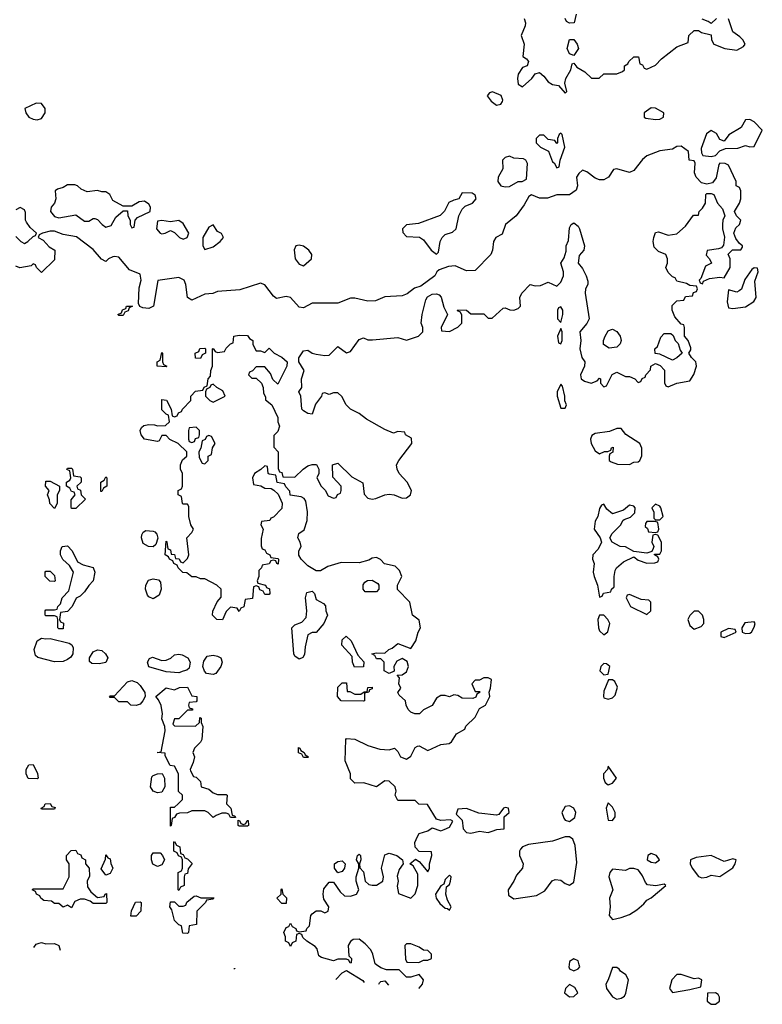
# Model space of a CAD drawing. Header units: inches. Extents: x 2380249 to 2585472, y 382747 to 546448.
# Tile 44 of 256: x 2426288 to 2429748, y 449816 to 454404. Entities that reach past the tile are written whole.
import ezdxf

# ---------------------------------------------------------------- set-up
doc = ezdxf.new("R2010")
doc.units = ezdxf.units.IN
doc.header["$MEASUREMENT"] = 0
doc.layers.add('C4424', color=7, linetype='Continuous')
doc.layers.add('C4425', color=7, linetype='Continuous')

msp = doc.modelspace()

# ---------------------------------------------------------------- linework, layer by layer
at = {"layer": 'C4424', "color": 4, "elevation": 76}
for points in [[(2428147.7, 449890.6), (2428150, 449891), (2428165.2, 449910), (2428169, 449930), (2428150, 449955.3), (2428110, 449942), (2428090, 449942), (2428056.4, 449976.4), (2427996.4, 449976.4), (2427970, 449986), (2427949.8, 450000)], [(2428848.1, 450000), (2428846.8, 449990), (2428850, 449982), (2428870, 449972), (2428890, 449982), (2428898, 449990), (2428895.1, 450000)], [(2427285.9, 449982.2), (2427290, 449982.8), (2427291.5, 449981.6)], [(2427760.5, 449931.8), (2427790, 449962), (2427810, 449974), (2427887.1, 449927.1), (2427893, 449917.7)], [(2427960.8, 449910.5), (2427964, 449916), (2427970, 449922), (2427990, 449924.7), (2428006.4, 449905.6)]]:
    msp.add_lwpolyline(points, dxfattribs=at)
for points in [[(2429070, 449988), (2429050, 449988), (2429030.5, 449930), (2429019.1, 449910), (2429022, 449890), (2429050, 449850.6), (2429070, 449840.7), (2429090, 449844), (2429106, 449854), (2429112.7, 449867.3), (2429124, 449930), (2429112.9, 449952.9), (2429088, 449970), (2429080.4, 449980.4)], [(2429370, 449955.3), (2429350, 449955.3), (2429326, 449930), (2429316, 449890), (2429330, 449871.3), (2429410, 449884.7), (2429462, 449898), (2429466, 449930), (2429450, 449938), (2429430, 449935.3)], [(2428850, 449908), (2428831.1, 449888.9), (2428826, 449870), (2428850, 449851), (2428870, 449852), (2428888, 449870), (2428874.6, 449894.6)], [(2429530, 449868.7), (2429492.7, 449867.3), (2429491.3, 449830), (2429510, 449816), (2429530, 449816), (2429548.7, 449830), (2429548.7, 449850), (2429542, 449862)]]:
    msp.add_lwpolyline(points, close=True, dxfattribs=at)
at = {"layer": 'C4425', "color": 4, "elevation": 76}
for points in [[(2428638, 454410), (2428644.7, 454390), (2428643.6, 454376.4), (2428624.7, 454330), (2428638, 454290), (2428632.7, 454232.7), (2428650, 454222), (2428658, 454210), (2428652, 454190), (2428630, 454182), (2428611, 454150), (2428606.8, 454130), (2428610, 454104.7), (2428630, 454091), (2428674, 454130), (2428690, 454152), (2428710, 454158), (2428730, 454141), (2428750, 454114.8), (2428770, 454102.8), (2428798, 454098), (2428830, 454062), (2428838, 454070), (2428828, 454108), (2428832.7, 454130), (2428855.3, 454170), (2428862, 454198), (2428870, 454202), (2428883.5, 454183.5), (2428921, 454161), (2428951.6, 454131.6), (2428988.4, 454131.6), (2429010, 454152), (2429070, 454152), (2429096.4, 454163.6), (2429106, 454170), (2429106, 454190), (2429122, 454198), (2429126, 454210), (2429150, 454232), (2429171.1, 454231.1), (2429178, 454198), (2429190, 454194), (2429198, 454178), (2429210, 454174), (2429250, 454192), (2429278, 454222), (2429350, 454278), (2429402, 454298), (2429406, 454330), (2429430, 454354), (2429450, 454354), (2429465.4, 454345.4), (2429510, 454334), (2429512, 454310), (2429522, 454290), (2429574, 454270), (2429630, 454262), (2429660.4, 454279.6), (2429668, 454290), (2429658, 454310), (2429644, 454324), (2429610, 454348), (2429590, 454408)], [(2428881, 454430), (2428870.7, 454389.3), (2428850, 454388), (2428836.4, 454396.4), (2428829.2, 454410)], [(2429534, 454410), (2429510, 454386), (2429496.4, 454396.4), (2429467.3, 454407.3)], [(2427949.8, 450000), (2427944, 450004), (2427934, 450050), (2427924, 450070), (2427898, 450098), (2427870, 450119.3), (2427842, 450118), (2427830, 450108.7), (2427818.8, 450090), (2427822, 450042), (2427834, 450030), (2427832, 450010), (2427828, 450008), (2427822, 450022), (2427810, 450026), (2427770, 450026), (2427750, 450019), (2427694.6, 450034.6), (2427682, 450042), (2427674, 450074), (2427664.7, 450084.7), (2427626, 450110), (2427607.3, 450127.3), (2427602, 450142), (2427590, 450146), (2427578, 450142), (2427574, 450110), (2427558, 450102), (2427550, 450086), (2427542, 450102), (2427526, 450110), (2427526, 450130), (2427518, 450150), (2427530, 450174), (2427542, 450178), (2427550, 450194), (2427558, 450178), (2427574, 450170), (2427578, 450158), (2427590, 450154), (2427622, 450158), (2427626, 450170), (2427638, 450182), (2427644, 450230), (2427650, 450238), (2427670, 450252), (2427691.6, 450251.6), (2427710, 450242), (2427726, 450250), (2427728, 450270), (2427705.2, 450305.2), (2427701.2, 450330), (2427705.2, 450354.8), (2427730, 450384.7), (2427750, 450384.7), (2427780.4, 450340.4), (2427802, 450322), (2427830, 450320.7), (2427858, 450330), (2427868.7, 450350), (2427855.3, 450390), (2427855.3, 450410), (2427868.7, 450450), (2427868.7, 450470), (2427858, 450490), (2427862, 450510), (2427870, 450516), (2427876, 450510), (2427878, 450490), (2427872, 450470), (2427872.7, 450452.7), (2427890, 450434), (2427898, 450390), (2427914.4, 450374.4), (2427930, 450370.7), (2427950, 450370.7), (2427979.3, 450390), (2427982.7, 450410), (2427973.2, 450450), (2427990, 450512), (2428010, 450521), (2428044.7, 450510), (2428072, 450490), (2428074, 450470), (2428056.3, 450443.7), (2428047.5, 450412.5), (2428050.7, 450389.3), (2428046.8, 450366.8), (2428052.7, 450332.7), (2428110, 450311.3), (2428130, 450331.3), (2428143.7, 450370), (2428143.1, 450423.1), (2428122, 450462), (2428106, 450470), (2428131.6, 450491.6), (2428150, 450482), (2428190, 450434), (2428198, 450450), (2428198, 450470), (2428208, 450510), (2428206, 450526), (2428150, 450528), (2428130, 450548), (2428129.6, 450570.4), (2428141.5, 450598.5), (2428150, 450611.3), (2428190, 450624.7), (2428210, 450638), (2428250, 450624.7), (2428266, 450630), (2428290, 450642), (2428306, 450670), (2428295.3, 450675.3), (2428250, 450672.7), (2428230, 450679), (2428187.3, 450747.3), (2428148.4, 450748.4), (2428130, 450766), (2428050, 450766), (2428038, 450790), (2428042, 450810), (2428038, 450830), (2428010, 450855.3), (2427990, 450858), (2427950, 450828.7), (2427891.6, 450848.4), (2427850, 450846), (2427830, 450866), (2427828.7, 450890), (2427804, 450950), (2427808, 451050), (2427810, 451054), (2427850, 451051.3), (2427910, 451022), (2427965.4, 451005.4), (2428010, 451002), (2428034, 451010), (2428050, 450994), (2428062, 450970), (2428090, 450958), (2428110, 450972), (2428130, 451012), (2428141.2, 451018.8), (2428150, 451021), (2428190, 450998), (2428250, 451026.8), (2428288.7, 451031.3), (2428300.4, 451039.6), (2428323.1, 451076.9), (2428362, 451098), (2428367.3, 451112.7), (2428410, 451154), (2428430, 451194), (2428458, 451210), (2428479, 451250), (2428475.3, 451270), (2428482, 451290), (2428486, 451330), (2428470, 451338), (2428450, 451338), (2428430, 451326), (2428410, 451326), (2428394, 451310), (2428410, 451274), (2428430, 451274), (2428434, 451270), (2428418, 451262), (2428412.7, 451247.3), (2428399.6, 451240.4), (2428350, 451242), (2428330, 451255.3), (2428310, 451258), (2428290, 451248.7), (2428270, 451255.3), (2428250, 451255.3), (2428230, 451242), (2428210, 451208), (2428170, 451188), (2428151, 451169), (2428129.1, 451169.1), (2428110, 451178), (2428098, 451190), (2428088, 451210), (2428086, 451230), (2428056.4, 451256.4), (2428049.2, 451269.2), (2428064, 451290), (2428054, 451310), (2428058, 451338), (2428046, 451350), (2428070, 451351), (2428090, 451366), (2428099.3, 451390), (2428093.2, 451413.2), (2428070, 451428), (2428044.7, 451415.3), (2428031.3, 451390), (2428032, 451368), (2428010, 451358), (2427986, 451370), (2427986, 451410), (2427970, 451426), (2427950, 451426), (2427942, 451442), (2427928, 451450), (2427950, 451454), (2427990, 451452), (2428008, 451470), (2428024, 451476), (2428050, 451498), (2428110, 451474), (2428134, 451510), (2428144, 451550), (2428155.3, 451570), (2428150, 451606), (2428118, 451630), (2428106, 451690), (2428048.4, 451748.4), (2428048, 451770), (2428068.7, 451810), (2428058, 451838), (2428038, 451858), (2427988.4, 451868.4), (2427968.4, 451888.4), (2427950, 451898), (2427930, 451895.3), (2427914.8, 451885.2), (2427870, 451874), (2427785.4, 451874.6), (2427723.5, 451856.5), (2427690, 451835.3), (2427670, 451835.3), (2427630, 451859), (2427599, 451890), (2427589.3, 451909.3), (2427589.3, 451930), (2427599, 451950), (2427595.3, 451970), (2427584, 451990), (2427588.7, 452010), (2427613.6, 452026.4), (2427628, 452070), (2427629, 452111), (2427621.2, 452161.2), (2427612.9, 452172.9), (2427600.2, 452180.2), (2427548.7, 452188.7), (2427547.3, 452207.3), (2427527.3, 452227.3), (2427522, 452242), (2427487.3, 452247.3), (2427482, 452282), (2427450, 452286), (2427446, 452290), (2427442, 452322), (2427430, 452326), (2427412, 452308), (2427382, 452290), (2427372, 452270), (2427378, 452238), (2427411.6, 452231.6), (2427430, 452222), (2427459.6, 452219.6), (2427472.7, 452212.7), (2427492.7, 452192.7), (2427511.3, 452151.3), (2427510, 452126), (2427470, 452086), (2427458, 452082), (2427454, 452070), (2427414, 452066), (2427412, 452050), (2427422, 452030), (2427412.7, 451987.3), (2427412.7, 451952.7), (2427418, 451938), (2427430, 451934), (2427438, 451918), (2427454, 451910), (2427458, 451898), (2427490, 451894), (2427494, 451890), (2427492.7, 451867.3), (2427486, 451870), (2427482, 451882), (2427470, 451886), (2427458, 451882), (2427450, 451868), (2427418, 451862), (2427414, 451850), (2427402, 451838), (2427402, 451810), (2427394, 451790), (2427398, 451778), (2427434, 451770), (2427438, 451758), (2427451.6, 451751.6), (2427454, 451730), (2427450, 451726), (2427430, 451726), (2427422, 451742), (2427407.3, 451747.3), (2427402, 451762), (2427390, 451766), (2427378, 451762), (2427372.7, 451707.3), (2427338, 451702), (2427331.6, 451668.4), (2427318, 451662), (2427310, 451646), (2427302, 451662), (2427270, 451666), (2427250, 451646), (2427232.7, 451607.3), (2427206, 451610), (2427186, 451630), (2427187.3, 451647.3), (2427208.4, 451691.6), (2427227.3, 451712.7), (2427226, 451750), (2427206, 451770), (2427150, 451798), (2427130, 451798), (2427110, 451808), (2427090, 451808), (2427067.3, 451827.3), (2427048.4, 451828.4), (2427026, 451850), (2427022, 451862), (2427006, 451870), (2427002, 451882), (2426986, 451890), (2426982, 451902), (2426966, 451910), (2426970, 451974), (2426974, 451970), (2426978, 451938), (2426990, 451934), (2426994, 451914), (2427010, 451912), (2427014, 451894), (2427031.6, 451891.6), (2427038, 451878), (2427050, 451874), (2427070, 451894), (2427075.3, 451910), (2427066, 451990), (2427090, 452014), (2427098, 452030), (2427086, 452050), (2427075.3, 452090), (2427076.4, 452136.4), (2427070, 452146), (2427050, 452146), (2427046, 452150), (2427042, 452182), (2427026, 452190), (2427026, 452210), (2427042, 452218), (2427046, 452230), (2427046, 452290), (2427038, 452310), (2427038, 452330), (2427047.3, 452352.7), (2427066, 452370), (2427066, 452390), (2427026, 452430), (2426988, 452448), (2426970, 452466), (2426950, 452466), (2426938, 452442), (2426930, 452438), (2426869.4, 452449.4), (2426853.2, 452470), (2426849, 452490), (2426856, 452504), (2426866.3, 452513.7), (2426890, 452517.3), (2426916.8, 452516.8), (2426930, 452511.3), (2426967.3, 452512.7), (2426986, 452530), (2426982, 452562), (2426970, 452566), (2426950, 452586), (2426950, 452634), (2426971.6, 452631.6), (2426994, 452590), (2426998, 452558), (2427010, 452554), (2427022, 452558), (2427027.3, 452572.7), (2427042, 452578), (2427046, 452590), (2427086, 452630), (2427086, 452650), (2427107.3, 452672.7), (2427142, 452678), (2427147.3, 452692.7), (2427162, 452698), (2427166, 452730), (2427176.4, 452743.6), (2427178, 452770), (2427186, 452790), (2427186, 452870), (2427190, 452872), (2427198, 452858), (2427210, 452854), (2427242, 452858), (2427250, 452874), (2427270, 452894), (2427282, 452898), (2427286, 452930), (2427310, 452934), (2427350, 452932), (2427358, 452918), (2427374, 452910), (2427374, 452890), (2427390, 452862), (2427410, 452862), (2427430, 452854), (2427450, 452874), (2427474, 452850), (2427510, 452831.3), (2427534, 452810), (2427532, 452790), (2427490, 452706), (2427467.3, 452727.3), (2427456.4, 452756.4), (2427430, 452786), (2427390, 452786), (2427372.7, 452767.3), (2427358, 452762), (2427354, 452750), (2427370, 452734), (2427390, 452734), (2427414, 452710), (2427422, 452690), (2427423.6, 452663.6), (2427432.7, 452647.3), (2427432.7, 452632.7), (2427462, 452610), (2427491.1, 452551.1), (2427491.3, 452530), (2427498, 452510), (2427490, 452486), (2427472.7, 452467.3), (2427472.7, 452412.7), (2427492, 452390), (2427492.7, 452312.7), (2427498, 452298), (2427510, 452294), (2427514, 452274), (2427570, 452272), (2427608.7, 452310), (2427630, 452324.7), (2427650, 452332), (2427671.6, 452331.6), (2427682, 452310), (2427682, 452290), (2427672, 452270), (2427692, 452230), (2427711.3, 452211.3), (2427725.4, 452185.4), (2427750, 452174), (2427762, 452178), (2427768, 452192), (2427782, 452198), (2427786, 452210), (2427786, 452230), (2427747.3, 452272.7), (2427746, 452330), (2427770, 452338), (2427834.8, 452274.8), (2427886, 452246), (2427893.4, 452193.4), (2427910, 452174.8), (2427930, 452170.6), (2427946.8, 452173.2), (2427990, 452190.7), (2428010, 452193.4), (2428032, 452190), (2428070, 452174.8), (2428090, 452176), (2428108.7, 452190), (2428114, 452210), (2428093.2, 452250), (2428056, 452290), (2428046, 452310), (2428044, 452330), (2428054, 452350), (2428115.3, 452430), (2428114, 452454), (2428086, 452470), (2428082, 452482), (2428050, 452486), (2428030, 452478), (2427990, 452494), (2427903.3, 452543.3), (2427870, 452569), (2427828.7, 452590), (2427808.7, 452610), (2427788.4, 452648.4), (2427770, 452666), (2427750, 452666), (2427730, 452658), (2427710, 452666), (2427698, 452662), (2427694, 452650), (2427666.8, 452613.2), (2427650, 452566), (2427630, 452568.7), (2427610, 452582), (2427602, 452590), (2427598, 452650), (2427588, 452670), (2427602, 452690), (2427601.2, 452730), (2427614, 452770), (2427588, 452810), (2427588.4, 452828.4), (2427610, 452862), (2427630, 452864.7), (2427650.9, 452850.9), (2427670, 452846), (2427710, 452838.8), (2427730, 452841), (2427770, 452882), (2427810, 452851.3), (2427830, 452858), (2427870, 452914), (2427890, 452922), (2427910, 452912), (2427932, 452912), (2428050, 452922.8), (2428090, 452911), (2428146, 452930), (2428166, 452950), (2428166, 452970), (2428159, 452990), (2428163.7, 453030), (2428181, 453099), (2428187.3, 453112.7), (2428210, 453124.9), (2428230, 453126.8), (2428242, 453122), (2428251, 453111), (2428264.5, 453064.5), (2428282, 453030), (2428252, 452970), (2428254, 452954), (2428290, 452951.3), (2428330, 452972), (2428348, 452990), (2428347.3, 453027.3), (2428342, 453042), (2428327.3, 453047.3), (2428330, 453052), (2428370, 453051.3), (2428390, 453034), (2428450, 453034), (2428470, 453014), (2428490, 453014), (2428540.4, 453059.6), (2428550, 453062), (2428571.6, 453051.6), (2428590, 453051.3), (2428610, 453058), (2428622, 453070), (2428618, 453110), (2428628, 453130), (2428666, 453170), (2428690, 453164.7), (2428714, 453166), (2428750, 453182), (2428790, 453162), (2428810, 453182), (2428821.2, 453210), (2428822, 453230), (2428809.2, 453270), (2428824.7, 453295.3), (2428833.6, 453326.4), (2428834, 453350), (2428845.2, 453374.8), (2428850, 453434), (2428858, 453450), (2428870, 453458), (2428890, 453442), (2428896, 453430), (2428918.8, 453350), (2428916, 453330), (2428894.4, 453305.6), (2428890.8, 453270), (2428910, 453244.7), (2428927.7, 453210), (2428934.4, 453185.6), (2428934.8, 453170), (2428924.9, 453150), (2428922.8, 453130), (2428940.7, 453010), (2428930.7, 452989.3), (2428898, 452950), (2428902.8, 452910), (2428897.3, 452870), (2428907.3, 452830), (2428921, 452810), (2428918.8, 452790), (2428900.7, 452750), (2428904, 452730), (2428919.3, 452719.3), (2428950, 452710.8), (2428978, 452722), (2428990, 452734), (2428994, 452730), (2428994, 452710), (2429010, 452694), (2429022, 452698), (2429048.9, 452751.1), (2429070, 452762), (2429110, 452742), (2429130, 452742), (2429154, 452730), (2429170, 452714), (2429182, 452718), (2429188, 452732), (2429202, 452738), (2429206, 452750), (2429227.3, 452772.7), (2429228, 452790), (2429250, 452802), (2429272.7, 452792.7), (2429291.6, 452771.6), (2429292.7, 452712.7), (2429298, 452698), (2429310, 452694), (2429349, 452711), (2429410, 452722), (2429429.1, 452750.9), (2429442, 452790), (2429440.4, 452800.4), (2429438, 452810), (2429418, 452830), (2429406, 452850), (2429414.6, 452865.4), (2429414.6, 452874.6), (2429402, 452910), (2429386, 452930), (2429386, 452970), (2429382, 452982), (2429370, 452986), (2429340.2, 453020.2), (2429328.7, 453050), (2429328, 453072), (2429350, 453094), (2429382, 453098), (2429390, 453114), (2429422, 453118), (2429427.3, 453132.7), (2429442, 453138), (2429446, 453150), (2429442, 453162), (2429410, 453166), (2429394.6, 453174.6), (2429350, 453186), (2429342, 453202), (2429330, 453206), (2429310, 453226), (2429298, 453250), (2429306, 453270), (2429306, 453290), (2429298, 453310), (2429264.7, 453324.7), (2429244.7, 453344.7), (2429239, 453370), (2429242, 453390), (2429250, 453412), (2429264, 453416), (2429310, 453401), (2429350, 453406), (2429390, 453442), (2429427.3, 453492.7), (2429450, 453494), (2429454, 453510), (2429470, 453526), (2429482.7, 453550), (2429485.2, 453590), (2429490, 453594), (2429510, 453594.8), (2429522, 453590), (2429538.8, 453550), (2429562.8, 453522.8), (2429574, 453490), (2429564.7, 453470), (2429562, 453450), (2429562, 453430), (2429571.3, 453391.3), (2429567.1, 453352.9), (2429558, 453342), (2429544, 453336), (2429491.6, 453328.4), (2429486.8, 453306.8), (2429502, 453290), (2429512, 453270), (2429484, 453256), (2429462, 453198), (2429454, 453190), (2429458, 453178), (2429470, 453174), (2429474, 453186), (2429502, 453198), (2429550, 453204), (2429570, 453202), (2429598, 453250), (2429598, 453290), (2429588.4, 453311.6), (2429608.4, 453331.6), (2429647.3, 453332.7), (2429655.3, 453344.7), (2429655.3, 453350), (2429641.2, 453361.2), (2429624.7, 453384.7), (2429615.3, 453410), (2429625.2, 453434.8), (2429642, 453450), (2429648, 453470), (2429628, 453490), (2429618, 453510), (2429642, 453550), (2429648.7, 453570), (2429647.3, 453607.3), (2429642, 453622), (2429626, 453630), (2429626, 453650), (2429590, 453726), (2429574.6, 453734.6), (2429550, 453735.3), (2429544.7, 453730), (2429533.2, 453666.8), (2429515.5, 453644.5), (2429490, 453637.6), (2429464.2, 453644.2), (2429439.3, 453670), (2429432.7, 453690), (2429435.3, 453735.3), (2429430, 453746), (2429408, 453750), (2429404, 453790), (2429370, 453815.1), (2429350, 453812.7), (2429330, 453801.2), (2429270, 453794), (2429210, 453769.2), (2429190, 453753.2), (2429150, 453701.2), (2429130, 453692.7), (2429070, 453709.3), (2429054, 453706), (2429031, 453670), (2429010, 453658), (2428990, 453658), (2428970, 453666), (2428930, 453696), (2428910, 453702.7), (2428892.5, 453687.5), (2428882.8, 453670), (2428886.8, 453630), (2428881, 453610), (2428850, 453588.7), (2428790, 453588.7), (2428747.1, 453572.9), (2428710, 453573.2), (2428672, 453588), (2428659.6, 453580.4), (2428639.1, 453540.9), (2428600.7, 453490), (2428551, 453450), (2428535.2, 453404.8), (2428506, 453390), (2428494.8, 453370), (2428491, 453330), (2428482.8, 453310), (2428410, 453235.3), (2428370, 453234), (2428316.6, 453256.6), (2428285.5, 453254.5), (2428242, 453238), (2428232, 453230), (2428222, 453210), (2428156.8, 453163.2), (2428127.1, 453152.9), (2428093.7, 453126.3), (2428070, 453117.2), (2427990, 453113.2), (2427946.4, 453093.6), (2427910, 453093.2), (2427850, 453106.6), (2427830, 453106), (2427770, 453083.7), (2427650, 453084), (2427610, 453062), (2427590, 453064), (2427550, 453109.3), (2427530, 453115.1), (2427485.2, 453105.2), (2427470, 453115.3), (2427430, 453168.7), (2427410, 453177.2), (2427314.4, 453145.6), (2427210, 453137.2), (2427188, 453128), (2427150, 453126), (2427090, 453098), (2427069.3, 453109.3), (2427062.7, 453170), (2427054, 453190), (2427030, 453202.7), (2426931.1, 453188.9), (2426910.8, 453069.2), (2426890, 453059.3), (2426862, 453062), (2426848, 453068), (2426842, 453082), (2426845.2, 453154.8), (2426854, 453190), (2426850, 453218), (2426799, 453239), (2426750, 453297.2), (2426730, 453301.2), (2426721.4, 453298.6), (2426702, 453290), (2426690, 453278), (2426668.9, 453288.9), (2426630, 453334), (2426552.3, 453392.3), (2426490, 453404), (2426450, 453419), (2426430, 453419), (2426394, 453410), (2426378, 453402), (2426374, 453390), (2426396.9, 453376.9), (2426425.4, 453345.4), (2426452, 453330), (2426450, 453286), (2426390, 453226), (2426366, 453250), (2426362, 453262), (2426350, 453266), (2426342, 453258), (2426288.4, 453248.4), (2426270, 453255.3)], [(2426270, 453394), (2426294, 453370), (2426310, 453362), (2426326, 453370), (2426350, 453394), (2426362, 453398), (2426366, 453410), (2426336.4, 453436.4), (2426320.2, 453460.2), (2426315.3, 453470), (2426314.6, 453505.4), (2426310, 453518), (2426290, 453528.7), (2426270, 453519)], [(2426353.9, 450081.2), (2426364.1, 450095.9), (2426378.6, 450101.4), (2426390, 450104), (2426410, 450097.3)], [(2426410, 450097.3), (2426450, 450098.8), (2426471, 450090), (2426477, 450068.1)], [(2428895.1, 450000), (2428890, 450018), (2428870, 450028), (2428850, 450015.3), (2428848.1, 450000)]]:
    msp.add_lwpolyline(points, dxfattribs=at)
for points in [[(2428870, 454238), (2428850, 454246), (2428839, 454270), (2428850, 454312), (2428870, 454312), (2428886, 454290), (2428891, 454270)], [(2428491.6, 454068.4), (2428476.9, 454063.1), (2428466, 454050), (2428485.2, 454025.2), (2428510, 454006.8), (2428530, 454011.3), (2428537.5, 454022.5), (2428539.3, 454030), (2428531.8, 454051.8)], [(2426364.4, 454015.6), (2426312, 453990), (2426316, 453970), (2426331.3, 453950), (2426350, 453940.7), (2426370, 453937.3), (2426390, 453944), (2426407, 453970), (2426407.3, 453990), (2426390, 454014.5)], [(2429230, 453994), (2429198, 453970), (2429198, 453950), (2429204.9, 453944.9), (2429250, 453938.8), (2429270, 453941), (2429288, 453950), (2429288.7, 453970), (2429250, 453992.7)], [(2429690, 453939), (2429670, 453938), (2429650, 453902), (2429591.6, 453868.4), (2429570, 453838), (2429550, 453846), (2429534.6, 453874.6), (2429510, 453888.7), (2429488, 453872), (2429463.5, 453803.5), (2429464.7, 453784.7), (2429471.3, 453771.3), (2429510, 453766.8), (2429530, 453771.3), (2429550, 453794), (2429576.4, 453803.6), (2429633.6, 453806.4), (2429670, 453818), (2429690, 453812), (2429710, 453814), (2429748, 453890), (2429710, 453929)], [(2428810, 453875.3), (2428802, 453870), (2428794, 453850), (2428794, 453830), (2428790, 453828), (2428782, 453842), (2428750, 453846), (2428730, 453866), (2428710, 453866), (2428694, 453850), (2428694, 453830), (2428714, 453810), (2428751.3, 453791.3), (2428770, 453742), (2428778, 453738), (2428790, 453714), (2428802, 453718), (2428806, 453750), (2428828, 453810), (2428815.3, 453870)], [(2428570, 453768.7), (2428550, 453762), (2428538, 453750), (2428538.8, 453710), (2428518, 453670), (2428515.5, 453650), (2428530.5, 453630.5), (2428550, 453625.5), (2428570, 453627.7), (2428610, 453650.8), (2428629, 453651), (2428650, 453662), (2428654.6, 453734.6), (2428646, 453750), (2428635.3, 453755.3), (2428590, 453759)], [(2426510, 453635.3), (2426490, 453622), (2426464.7, 453615.3), (2426452.7, 453607.3), (2426456, 453570), (2426450.8, 453550), (2426434.8, 453530), (2426430.8, 453510), (2426450, 453486.8), (2426470, 453480.5), (2426550, 453494.8), (2426590, 453466), (2426610, 453466), (2426630, 453478), (2426638, 453478), (2426650, 453474), (2426672, 453450), (2426690, 453438), (2426714.6, 453445.4), (2426736.4, 453483.6), (2426770, 453514), (2426790, 453514), (2426792, 453490), (2426802, 453470), (2426802, 453450), (2426810, 453434), (2426822, 453438), (2426826, 453470), (2426837.2, 453482.8), (2426895.3, 453510), (2426898, 453530), (2426890, 453544), (2426870, 453558), (2426844.5, 453555.5), (2426810, 453535.3), (2426770, 453535.3), (2426722, 453562), (2426708, 453590), (2426690, 453602), (2426670, 453602), (2426650, 453608.7), (2426602, 453602), (2426574, 453614), (2426558, 453630), (2426545.4, 453634.6)], [(2428350, 453598), (2428334, 453570), (2428310, 453564), (2428288, 453552), (2428267.9, 453512.1), (2428247.5, 453492.5), (2428146, 453454), (2428090, 453448), (2428072, 453430), (2428072.7, 453412.7), (2428090, 453394), (2428150.9, 453390.9), (2428170, 453378), (2428204.7, 453330), (2428230, 453311.3), (2428238.6, 453321.4), (2428246.6, 453370), (2428256, 453390), (2428270, 453404), (2428305.2, 453414.8), (2428322, 453430), (2428334, 453490), (2428350, 453522), (2428364, 453536), (2428398, 453550), (2428415.3, 453570), (2428410, 453586), (2428396.4, 453596.4)], [(2427030, 453468), (2426990, 453462), (2426950, 453468), (2426930, 453466), (2426926, 453430), (2426942, 453410), (2426950, 453406.8), (2426966, 453410), (2426990, 453422), (2427010, 453412), (2427032, 453390), (2427050, 453381), (2427068, 453390), (2427075.3, 453410), (2427050, 453455.3)], [(2427190, 453448), (2427170, 453438), (2427142, 453390), (2427142, 453350), (2427150, 453334), (2427190, 453346), (2427222, 453370), (2427238, 453390), (2427228.4, 453408.4), (2427210, 453418)], [(2427590, 453353.2), (2427574, 453350), (2427567.3, 453332.7), (2427571.3, 453290), (2427590, 453264.7), (2427610, 453258), (2427648, 453290), (2427648.7, 453310), (2427635.3, 453330), (2427610, 453349)], [(2429710, 453248), (2429699.6, 453240.4), (2429667.1, 453192.9), (2429650.9, 453149.1), (2429639.8, 453140.2), (2429630, 453135.3), (2429590, 453146), (2429584, 453090), (2429590, 453062), (2429610, 453058), (2429670, 453066), (2429709.1, 453090.9), (2429719, 453110), (2429713.6, 453186.4), (2429728, 453230), (2429726, 453246)], [(2426750, 453026), (2426746, 453030), (2426762, 453038), (2426767.3, 453052.7), (2426782, 453058), (2426786, 453070), (2426814, 453070), (2426798, 453062), (2426792.7, 453047.3), (2426778, 453042), (2426770, 453026)], [(2428810, 453066), (2428798, 453062), (2428794, 453050), (2428794, 453010), (2428810, 452994), (2428818, 453030), (2428818, 453050)], [(2428810, 452966), (2428794, 452930), (2428798, 452898), (2428810, 452894), (2428815.3, 452910), (2428815.3, 452950)], [(2429034, 452874), (2429008, 452890), (2429008, 452910), (2429015.3, 452930), (2429030, 452954), (2429040.4, 452959.6), (2429050, 452962), (2429070, 452952), (2429086, 452930), (2429091, 452910), (2429086.4, 452893.6), (2429070, 452879)], [(2429330, 452818), (2429270, 452846), (2429248.4, 452848.4), (2429248, 452870), (2429259, 452881), (2429274.6, 452925.4), (2429290, 452942), (2429322, 452942), (2429332.7, 452932.7), (2429342, 452910), (2429356, 452896), (2429364.7, 452864.7), (2429374, 452850), (2429350, 452828)], [(2426970, 452786), (2426928, 452790), (2426928, 452810), (2426942, 452818), (2426950, 452854), (2426954, 452850), (2426954, 452810), (2426958, 452798), (2426974, 452790)], [(2427130, 452826), (2427107.3, 452827.3), (2427106, 452850), (2427122, 452858), (2427127.3, 452872.7), (2427150, 452874), (2427154, 452870), (2427154, 452850), (2427138, 452842)], [(2427190, 452706), (2427178, 452702), (2427174, 452690), (2427158, 452682), (2427154, 452670), (2427154, 452650), (2427174, 452630), (2427190, 452622), (2427246, 452650), (2427234.6, 452674.6), (2427206, 452690)], [(2428810, 452706), (2428792, 452670), (2428792, 452650), (2428810, 452594), (2428830, 452594), (2428835.3, 452610), (2428828, 452628), (2428828, 452650), (2428816.4, 452696.4)], [(2427110, 452506), (2427078, 452502), (2427074, 452490), (2427074, 452450), (2427078, 452438), (2427090, 452434), (2427102, 452438), (2427107.3, 452452.7), (2427122, 452458), (2427126, 452470), (2427126, 452490)], [(2427170, 452466), (2427158, 452462), (2427152, 452448), (2427138, 452442), (2427131.6, 452408.4), (2427122, 452390), (2427123.6, 452363.6), (2427138, 452338), (2427150, 452334), (2427166, 452350), (2427166, 452370), (2427182, 452378), (2427186, 452410), (2427198, 452430), (2427182, 452462)], [(2429090, 452499), (2429070, 452499), (2429035.3, 452484.7), (2428970, 452476), (2428954, 452466), (2428946.8, 452450), (2428950.8, 452430), (2428970, 452396), (2428990, 452382), (2429012, 452392), (2429028, 452392), (2429042, 452398), (2429046, 452410), (2429052.7, 452412.7), (2429051.6, 452388.4), (2429038, 452382), (2429034, 452370), (2429034, 452350), (2429043.6, 452343.6), (2429072.7, 452332.7), (2429130, 452332), (2429150, 452342), (2429170, 452344.7), (2429178, 452350), (2429187.3, 452372.7), (2429187.3, 452407.3), (2429178, 452430), (2429112.1, 452472.1)], [(2426530, 452126), (2426527.3, 452132.7), (2426527.3, 452167.3), (2426546, 452190), (2426542, 452202), (2426530, 452206), (2426522, 452222), (2426506, 452230), (2426506, 452250), (2426522, 452258), (2426526, 452270), (2426522, 452302), (2426508, 452308), (2426510, 452314), (2426530, 452314), (2426534, 452310), (2426538, 452278), (2426570, 452274), (2426574, 452270), (2426574, 452250), (2426554, 452230), (2426558, 452218), (2426571.6, 452211.6), (2426574, 452190), (2426594, 452170), (2426550, 452126)], [(2426450, 452126), (2426428, 452150), (2426427.3, 452167.3), (2426418, 452190), (2426426, 452210), (2426408, 452230), (2426410, 452254), (2426430, 452254), (2426474, 452230), (2426474, 452210), (2426462, 452190), (2426462, 452150)], [(2426666, 452206), (2426666, 452250), (2426682, 452258), (2426690, 452274), (2426694, 452270), (2426694, 452230), (2426678, 452222), (2426670, 452206)], [(2429010, 452146), (2428998, 452142), (2428990, 452126), (2428982, 452090), (2428970, 452068), (2428964.9, 452030), (2428992, 451990), (2428998, 451970), (2428983, 451937), (2428958.8, 451910), (2428957.3, 451890), (2428964, 451870), (2428960.7, 451830), (2428964, 451810), (2428980.7, 451770), (2428990, 451714), (2429002, 451718), (2429008.4, 451731.6), (2429042, 451738), (2429046, 451750), (2429058, 451762), (2429057.2, 451810), (2429062, 451838), (2429069.4, 451850.6), (2429102, 451878), (2429150, 451902), (2429170, 451886), (2429210, 451872), (2429247.3, 451872.7), (2429262, 451878), (2429266, 451890), (2429262, 451902), (2429246, 451910), (2429246, 451914), (2429270, 451914), (2429278, 451930), (2429278, 451970), (2429262, 452002), (2429250, 452006), (2429238, 452002), (2429234, 451970), (2429242, 451950), (2429239.6, 451940.4), (2429234, 451926), (2429210, 451918), (2429150, 451926), (2429110, 451948), (2429086, 451950), (2429048.9, 451968.9), (2429038, 451990), (2429048, 452010), (2429088.7, 452050), (2429098, 452070), (2429104, 452076), (2429134, 452086), (2429154, 452106), (2429155.3, 452130), (2429150, 452138), (2429130, 452142), (2429101, 452119), (2429050, 452102), (2429023.1, 452123.1)], [(2429250, 452146), (2429234, 452130), (2429242, 452110), (2429242, 452082), (2429250, 452074), (2429270, 452074), (2429286, 452090), (2429275.3, 452130), (2429270, 452138)], [(2429250, 452066), (2429210, 452066), (2429203.6, 452056.4), (2429202, 452042), (2429212.7, 452032.7), (2429218, 452018), (2429250, 452014), (2429262, 452018), (2429266, 452030), (2429262, 452062)], [(2426910, 451948), (2426888.9, 451948.9), (2426864, 451964), (2426855.3, 451990), (2426856.4, 452003.6), (2426863.1, 452016.9), (2426875.3, 452024.7), (2426910, 452021), (2426918, 452018), (2426926.4, 452006.4), (2426931.6, 451988.4), (2426922, 451958)], [(2426470, 451566), (2426466, 451570), (2426466, 451610), (2426462, 451622), (2426450, 451626), (2426410, 451626), (2426406, 451630), (2426406, 451650), (2426410, 451654), (2426450, 451654), (2426462, 451658), (2426466, 451670), (2426478, 451682), (2426486, 451710), (2426516.4, 451743.6), (2426538, 451830), (2426520.4, 451860.4), (2426489, 451889), (2426478, 451910), (2426478, 451930), (2426486, 451950), (2426510, 451952), (2426532, 451930), (2426558, 451878), (2426583.6, 451863.6), (2426630, 451851.3), (2426638.8, 451830), (2426631, 451789), (2426610, 451768), (2426590, 451738), (2426570, 451718), (2426551.6, 451708.4), (2426532, 451670), (2426510, 451646), (2426478, 451642), (2426474, 451610), (2426478, 451598), (2426491.6, 451591.6), (2426490, 451566)], [(2426450, 451786), (2426428.4, 451788.4), (2426406, 451810), (2426406, 451830), (2426410, 451834), (2426430, 451834), (2426450, 451814), (2426454, 451790)], [(2426910, 451706), (2426890, 451714.5), (2426882.7, 451722.7), (2426874.7, 451750), (2426875.6, 451770), (2426887.6, 451792.4), (2426910, 451799.1), (2426934.4, 451794.4), (2426943.5, 451783.5), (2426946.4, 451750), (2426937.4, 451722.6)], [(2427898, 451738), (2427888, 451750), (2427888.9, 451771.1), (2427896.4, 451783.6), (2427908.4, 451791.6), (2427930, 451792), (2427956.9, 451776.9), (2427962, 451770), (2427962, 451750), (2427950, 451738)], [(2427590, 451423.7), (2427570, 451439), (2427565.6, 451450), (2427555.3, 451570), (2427570, 451584.7), (2427602.9, 451597.1), (2427622, 451618), (2427626.6, 451650), (2427619, 451710), (2427625.6, 451734.4), (2427650, 451742), (2427662, 451730), (2427670, 451702), (2427703.6, 451683.6), (2427712.7, 451672.7), (2427714, 451650), (2427722, 451630), (2427704.7, 451590), (2427670, 451548), (2427650, 451548), (2427630, 451538), (2427617.5, 451482.5), (2427614.4, 451445.6), (2427607.5, 451432.5)], [(2429130, 451726), (2429118, 451722), (2429114, 451710), (2429134, 451670), (2429210, 451632), (2429228, 451650), (2429228, 451690), (2429219, 451699), (2429183.1, 451703.1)], [(2429450, 451648), (2429430, 451648), (2429410, 451628), (2429401, 451610), (2429410, 451582), (2429430, 451564.7), (2429463.1, 451576.9), (2429475.3, 451590), (2429475.3, 451610), (2429468.9, 451628.9)], [(2429010, 451629), (2428990, 451628.7), (2428982, 451610), (2428984.4, 451570), (2428990, 451556), (2429010, 451538), (2429029, 451551), (2429037.2, 451590), (2429029, 451610)], [(2429710, 451598), (2429666.8, 451593.2), (2429652, 451570), (2429654, 451550), (2429670, 451544.7), (2429690, 451546), (2429698, 451550), (2429710, 451574), (2429715.3, 451590)], [(2429590, 451568), (2429554, 451550), (2429554, 451530), (2429570, 451524.7), (2429626, 451550), (2429622, 451562)], [(2426410, 451518.8), (2426430, 451521), (2426519, 451499), (2426530.5, 451490.5), (2426536.7, 451476.7), (2426536.3, 451450), (2426526.4, 451433.6), (2426510, 451422.7), (2426490, 451414), (2426450, 451411.8), (2426372.7, 451432.7), (2426362, 451442), (2426356, 451470), (2426369.4, 451510.6), (2426390, 451522.8)], [(2427847.3, 451387.3), (2427838, 451410), (2427836.4, 451436.4), (2427789.3, 451489.3), (2427790, 451514), (2427808.4, 451531.6), (2427832, 451510), (2427863.6, 451443.6), (2427891.6, 451411.6), (2427890, 451388)], [(2426657.5, 451402.5), (2426624.5, 451404.5), (2426613.6, 451413.6), (2426612.7, 451430), (2426630, 451459.1), (2426650, 451468), (2426670, 451464.9), (2426687.3, 451450), (2426698.8, 451430), (2426690, 451409)], [(2427030, 451361.2), (2426970, 451366), (2426889.3, 451389.3), (2426882.7, 451410), (2426892.7, 451427.3), (2426906.6, 451433.4), (2426950, 451418), (2426970, 451419.3), (2426991.5, 451428.5), (2427010, 451444), (2427030, 451447.3), (2427044.5, 451444.5), (2427070.7, 451430.7), (2427082.8, 451410), (2427077.3, 451382.7), (2427066.8, 451373.2), (2427050, 451368.7)], [(2427190, 451352.3), (2427158, 451358), (2427149, 451369), (2427142, 451390), (2427145.4, 451414.6), (2427162, 451438), (2427190, 451443), (2427210, 451438.8), (2427224.7, 451430), (2427231.3, 451410), (2427224.9, 451390), (2427210, 451368.7), (2427202, 451358)], [(2429010, 451404), (2428996, 451390), (2428991, 451370), (2429010, 451351), (2429030, 451354), (2429038, 451390), (2429022, 451402)], [(2426830, 451208.7), (2426806, 451210), (2426790, 451226), (2426750, 451226), (2426730, 451246), (2426710, 451246), (2426706, 451250), (2426710, 451254), (2426730, 451254), (2426790, 451318), (2426810, 451324.7), (2426818, 451322), (2426835.3, 451315.3), (2426850, 451302), (2426871.6, 451268.4), (2426872, 451250), (2426861, 451230), (2426850, 451215.3)], [(2429050, 451328.7), (2429031.6, 451328.4), (2429010, 451275.3), (2429008, 451250), (2429010, 451244.7), (2429030, 451238), (2429050, 451244.7), (2429063.1, 451256.9), (2429073.6, 451293.6), (2429060.2, 451320.2)], [(2427107.3, 451112.7), (2427126, 451130), (2427127.3, 451152.7), (2427134, 451150), (2427134, 451130), (2427142, 451110), (2427136, 451050), (2427130, 451038), (2427102, 451010), (2427094, 450990), (2427102, 450970), (2427096.9, 450943.1), (2427082, 450910), (2427083.6, 450903.6), (2427098, 450878), (2427110, 450874), (2427130, 450854), (2427134, 450830), (2427170, 450818), (2427190, 450802), (2427210, 450794), (2427250, 450794), (2427254, 450790), (2427252, 450750), (2427272, 450730), (2427278, 450698), (2427290, 450694), (2427294, 450686), (2427270, 450686), (2427262, 450702), (2427250, 450706), (2427230, 450706), (2427203.6, 450696.4), (2427190, 450686), (2427166, 450710), (2427150, 450718), (2427090, 450718), (2427070, 450708), (2427032.7, 450707.3), (2427018, 450702), (2427010, 450686), (2426998, 450682), (2426994, 450650), (2426990, 450646), (2426990, 450734), (2427010, 450734), (2427026, 450750), (2427046, 450770), (2427046, 450790), (2427028.4, 450808.4), (2427028, 450890), (2427010, 450926), (2426988.7, 450928.7), (2426966, 450974), (2426966, 450986), (2426928, 450990), (2426947.3, 450992.7), (2426966, 451090), (2426964, 451110), (2426950, 451146), (2426953.2, 451170), (2426947.7, 451207.7), (2426935.5, 451235.5), (2426922, 451250), (2426970, 451291.3), (2427010, 451282), (2427032.7, 451292.7), (2427070, 451294), (2427090, 451254), (2427114, 451250), (2427114, 451230), (2427110, 451226), (2427078, 451222), (2427074, 451210), (2427078, 451198), (2427092.7, 451192.7), (2427092.7, 451187.3), (2427070, 451186), (2427030, 451146), (2427010, 451146), (2427002, 451122), (2427010, 451114)], [(2427814, 451274), (2427826, 451274), (2427850, 451262), (2427870, 451262), (2427878, 451262), (2427892.7, 451272.7), (2427907.3, 451272.7), (2427910, 451292), (2427930, 451294), (2427930, 451286), (2427918, 451282), (2427914, 451270), (2427894, 451266), (2427894, 451230), (2427890, 451228), (2427786, 451230), (2427768.7, 451250), (2427770, 451294), (2427790, 451314), (2427810, 451314)], [(2427610, 450966), (2427602, 450982), (2427587.3, 450987.3), (2427587.3, 451012.7), (2427594, 451010), (2427598, 450998), (2427614, 450990), (2427618, 450978), (2427634, 450970), (2427630, 450966)], [(2426370, 450866), (2426328, 450868), (2426318, 450890), (2426318, 450910), (2426330, 450932), (2426350, 450934), (2426371.6, 450891.6), (2426374, 450870)], [(2429030, 450926), (2429026, 450910), (2429008, 450890), (2429007.7, 450870), (2429016, 450850), (2429030, 450838.8), (2429050, 450846), (2429068.7, 450870)], [(2426930, 450802), (2426909.6, 450809.6), (2426897, 450830), (2426904.4, 450875.6), (2426910, 450882.8), (2426930, 450890.8), (2426951.1, 450891.1), (2426962.8, 450870), (2426964, 450830), (2426950, 450805.2)], [(2426390, 450726), (2426388, 450730), (2426402, 450738), (2426406, 450750), (2426430, 450752), (2426438, 450738), (2426452.7, 450732.7), (2426450, 450726)], [(2428550, 450733.2), (2428542, 450730), (2428519.8, 450700.2), (2428510, 450697.2), (2428426.6, 450706.6), (2428370, 450728.7), (2428330, 450726), (2428322, 450702), (2428350, 450674), (2428354.4, 450634.4), (2428370, 450616), (2428390, 450614), (2428430, 450622.8), (2428470, 450617.3), (2428490, 450622.8), (2428511.3, 450631.3), (2428546, 450634), (2428546, 450690), (2428568, 450710), (2428566, 450730)], [(2428850, 450741.2), (2428830, 450737.2), (2428813.4, 450710), (2428822.8, 450682.8), (2428830, 450674.8), (2428850, 450667.3), (2428874, 450686), (2428879.3, 450710), (2428869.4, 450729.4)], [(2429030, 450755.3), (2429020.7, 450730), (2429030, 450674), (2429050, 450672), (2429062, 450690), (2429062, 450710), (2429050, 450735.3)], [(2427330, 450654), (2427342, 450658), (2427347.3, 450672.7), (2427352.7, 450672.7), (2427354, 450650), (2427350, 450646), (2427310, 450646), (2427306, 450650), (2427306, 450674), (2427312.7, 450672.7), (2427318, 450658)], [(2428830, 450597), (2428770, 450576), (2428659.1, 450560.9), (2428630.7, 450549.3), (2428620.7, 450539.3), (2428616, 450530), (2428617.3, 450510), (2428633.4, 450470), (2428630.8, 450450), (2428602.4, 450417.6), (2428590.4, 450389.6), (2428564, 450350), (2428564.9, 450324.9), (2428590, 450308), (2428696.6, 450323.4), (2428735.1, 450344.9), (2428769.3, 450390.7), (2428782.7, 450397.3), (2428810, 450394), (2428830, 450378.8), (2428850, 450370.8), (2428870, 450384.7), (2428883.7, 450476.3), (2428875.6, 450555.6), (2428864.8, 450584.8), (2428850, 450596)], [(2427030, 450346), (2427026, 450350), (2427026, 450430), (2427042, 450438), (2427046, 450450), (2427046, 450490), (2427042, 450502), (2427027.3, 450507.3), (2427022, 450522), (2427006, 450530), (2427006, 450570), (2427010, 450574), (2427018, 450558), (2427034, 450550), (2427038, 450518), (2427050, 450514), (2427058, 450498), (2427070, 450494), (2427092, 450472), (2427072.7, 450447.3), (2427070, 450426), (2427058, 450422), (2427054, 450410), (2427054, 450370), (2427038, 450362)], [(2426650, 450314), (2426682, 450318), (2426686, 450330), (2426692, 450332), (2426694, 450290), (2426690, 450286), (2426630, 450286), (2426616.4, 450296.4), (2426590, 450306), (2426570, 450306), (2426545.4, 450294.6), (2426530, 450266), (2426510, 450278), (2426490, 450268), (2426470, 450286), (2426450, 450286), (2426436.4, 450296.4), (2426400.4, 450300.4), (2426386, 450310), (2426382, 450322), (2426366, 450330), (2426362, 450342), (2426346, 450350), (2426350, 450354), (2426490, 450354), (2426518, 450410), (2426518, 450470), (2426506, 450490), (2426506, 450510), (2426527.3, 450532.7), (2426550, 450534), (2426558, 450518), (2426572.7, 450512.7), (2426578, 450498), (2426594, 450490), (2426594, 450470), (2426612, 450450), (2426612.7, 450412.7), (2426602, 450390), (2426603.6, 450363.6), (2426619.6, 450339.6)], [(2426690, 450418), (2426668, 450448), (2426687.3, 450492.7), (2426690, 450512), (2426698, 450498), (2426710, 450494), (2426712, 450472), (2426722, 450450), (2426710, 450426)], [(2426930, 450458), (2426909, 450469), (2426902, 450490), (2426902, 450510), (2426910, 450522), (2426942, 450522), (2426954, 450510), (2426962, 450490), (2426950, 450466)], [(2429230, 450518), (2429214, 450510), (2429212, 450490), (2429230, 450478), (2429250, 450476), (2429268.7, 450490), (2429255.3, 450510)], [(2429510, 450508.7), (2429439.6, 450500.4), (2429414, 450490), (2429412, 450470), (2429421, 450450), (2429450, 450411), (2429465.5, 450405.5), (2429490, 450408.4), (2429510, 450418), (2429550, 450412), (2429610, 450452), (2429622, 450470), (2429626, 450490), (2429610, 450494), (2429570, 450482)], [(2427770, 450428.7), (2427755.3, 450450), (2427755.3, 450470), (2427770, 450481), (2427790, 450484.7), (2427804.7, 450470), (2427801, 450450), (2427790, 450435.3)], [(2429150, 450448.7), (2429130, 450448.7), (2429110, 450439), (2429050, 450445.2), (2429037.3, 450430), (2429033.4, 450410), (2429052, 450350), (2429035.5, 450310), (2429039.3, 450270), (2429034.8, 450230), (2429050, 450211), (2429090, 450221), (2429130, 450234.8), (2429164.1, 450255.9), (2429196.5, 450283.5), (2429210, 450302), (2429230, 450312), (2429298, 450370), (2429290, 450375.3), (2429252, 450368), (2429212.9, 450372.9), (2429203.2, 450383.2), (2429190, 450415.3), (2429175.5, 450435.5), (2429170, 450442)], [(2428290, 450418), (2428270, 450398), (2428263.6, 450376.4), (2428250, 450368.7), (2428224.9, 450330), (2428227.7, 450310), (2428245.8, 450285.8), (2428270, 450264.7), (2428282, 450262), (2428290, 450254), (2428298, 450270), (2428281.2, 450301.2), (2428274, 450330), (2428276.4, 450363.6), (2428290, 450374), (2428295.3, 450390), (2428298, 450410)], [(2427510, 450286), (2427486, 450310), (2427506, 450330), (2427506, 450350), (2427510, 450354), (2427514, 450330), (2427531.6, 450311.6), (2427530, 450286)], [(2427132.7, 450312.7), (2427192.7, 450312.7), (2427190, 450306), (2427158, 450302), (2427154, 450290), (2427114, 450250), (2427111.6, 450188.4), (2427078, 450182), (2427074, 450150), (2427070, 450146), (2427048, 450148), (2427042, 450182), (2427030, 450186), (2427010, 450206), (2426996.4, 450256.4), (2426988, 450270), (2426990, 450294), (2427010, 450294), (2427030, 450274), (2427050, 450274), (2427062, 450278), (2427067.3, 450292.7), (2427100.4, 450319.6), (2427110, 450322)], [(2426806, 450226), (2426808.4, 450251.6), (2426827.3, 450292.7), (2426850, 450294), (2426854, 450290), (2426852, 450250), (2426830, 450226)], [(2428110, 450098), (2428090, 450098), (2428082, 450090), (2428086, 450026), (2428092, 450012), (2428148.4, 450011.6), (2428170, 450022), (2428190, 450022), (2428206, 450030), (2428206, 450050), (2428190, 450066), (2428170, 450068), (2428150, 450082)]]:
    msp.add_lwpolyline(points, close=True, dxfattribs=at)

doc.saveas('drawing.dxf')
